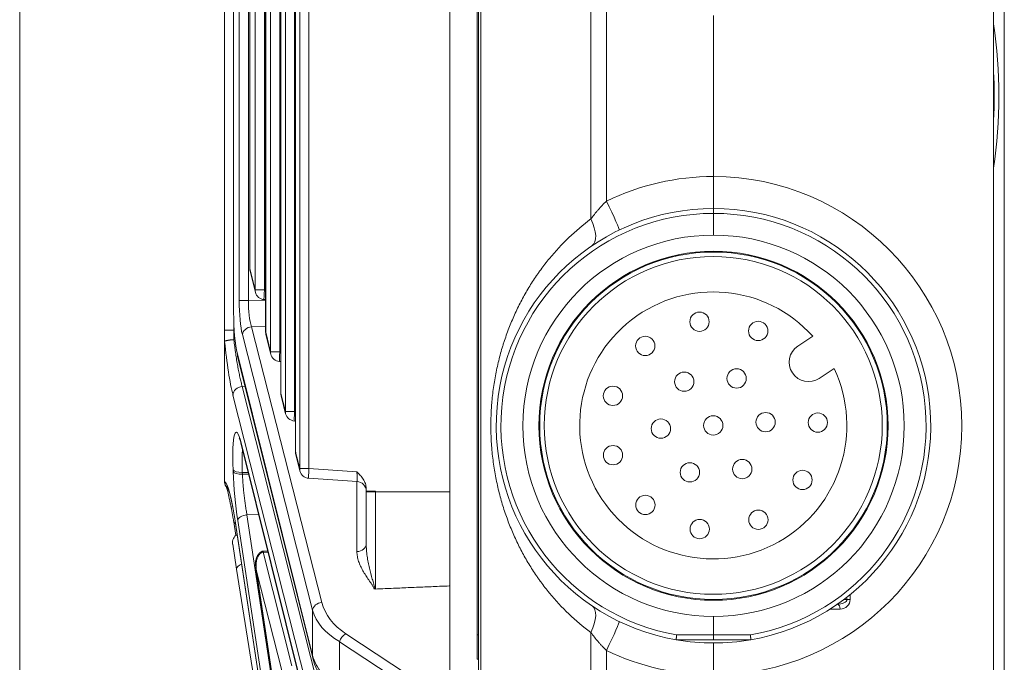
# Model space of a CAD drawing. Header units: millimetres. Extents: x 4 to 836, y 5 to 589.
# Tile 78 of 153: x 463 to 494, y 466 to 486. Entities that reach past the tile are written whole.
import ezdxf

# ---------------------------------------------------------------- set-up
doc = ezdxf.new("R2010")
doc.units = ezdxf.units.MM
doc.layers.add('1', color=7, linetype='Continuous', true_color=0xffffff)

msp = doc.modelspace()

# ---------------------------------------------------------------- linework, layer by layer
at = {"layer": '1', "color": 251, "linetype": 'Continuous', "lineweight": 18}
msp.add_line((463.492, 414.08), (463.492, 552.791), dxfattribs=at)
at = {"layer": '1', "color": 252, "linetype": 'Continuous', "lineweight": 18}
for p, q in [((476.858, 508.352), (476.858, 458.518)), ((484.609, 471.677), (484.609, 471.677)), ((482.766, 470.973), (482.767, 470.973))]:
    msp.add_line(p, q, dxfattribs=at)
at = {"layer": '1', "color": 252, "linetype": 'Continuous', "lineweight": 13}
for p, q in [((494.084, 459.346), (494.084, 507.525)), ((489.099, 467.785), (489.192, 467.784)), ((489.192, 467.784), (489.192, 467.856)), ((489.293, 467.784), (489.192, 467.784)), ((489.293, 467.936), (489.293, 467.784)), ((488.986, 467.488), (488.669, 467.488))]:
    msp.add_line(p, q, dxfattribs=at)
at = {"layer": '1', "color": 27, "linetype": 'Continuous', "lineweight": 18}
for p, q in [((477.749, 465.173), (477.749, 501.698)), ((493.752, 501.632), (493.752, 465.239)), ((472.062, 494.508), (472.062, 472.363)), ((471.606, 492.679), (471.606, 474.191)), ((469.858, 476.157), (469.858, 490.714)), ((471.133, 490.78), (471.133, 476.091)), ((470.134, 490.167), (470.134, 476.704)), ((470.642, 488.811), (470.642, 478.06)), ((485.049, 485.935), (485.049, 480.935)), ((485.049, 479.11), (485.049, 479.785)), ((470.651, 477.987), (470.814, 477.334)), ((471.085, 477.107), (471.133, 477.104)), ((470.134, 476.704), (470.138, 476.704)), ((469.858, 475.788), (469.858, 476.157)), ((471.142, 476.018), (471.293, 475.411)), ((469.858, 471.471), (469.858, 475.788)), ((470.26, 475.345), (472.596, 465.97)), ((471.564, 475.184), (471.606, 475.181)), ((471.615, 474.119), (471.754, 473.56)), ((472.025, 473.333), (472.062, 473.33)), ((470.376, 472.609), (472.803, 462.863)), ((472.07, 472.29), (472.198, 471.779)), ((472.469, 471.552), (473.978, 471.451)), ((474.258, 471.238), (474.258, 471.152)), ((474.258, 471.132), (474.258, 471.152)), ((474.258, 471.152), (474.548, 471.152)), ((470.141, 470.204), (470.21, 469.778)), ((470.19, 470.207), (470.983, 464.928)), ((470.233, 468.723), (470.109, 469.504)), ((471.202, 469.293), (471.036, 469.287)), ((470.843, 464.872), (470.233, 468.723)), ((470.835, 468.741), (471.407, 464.935)), ((485.049, 466.685), (485.049, 467.26)), ((485.049, 466.535), (483.891, 466.535)), ((485.049, 466.535), (485.049, 466.685)), ((486.207, 466.535), (485.049, 466.535))]:
    msp.add_line(p, q, dxfattribs=at)
at = {"layer": '1', "color": 27, "linetype": 'Continuous', "lineweight": 13}
for p, q in [((477.818, 501.698), (477.818, 465.173)), ((472.193, 471.852), (472.193, 495.019)), ((472.478, 495.019), (472.478, 471.852)), ((472.066, 494.508), (472.066, 472.363)), ((471.75, 473.632), (471.75, 493.239)), ((472.035, 493.239), (472.035, 473.632)), ((471.61, 492.679), (471.61, 474.191)), ((471.288, 475.484), (471.288, 491.387)), ((471.573, 491.387), (471.573, 475.484)), ((471.137, 490.78), (471.137, 476.091)), ((470.138, 490.167), (470.138, 476.704)), ((470.313, 477.079), (470.313, 489.792)), ((470.598, 489.792), (470.598, 477.079)), ((470.809, 477.406), (470.809, 489.465)), ((471.094, 489.465), (471.094, 477.406)), ((470.647, 488.811), (470.647, 478.06)), ((481.237, 479.611), (481.237, 487.259)), ((481.723, 486.702), (481.723, 480.169)), ((470.642, 478.06), (470.647, 478.06)), ((470.647, 478.06), (470.809, 477.406)), ((471.094, 477.406), (470.809, 477.406)), ((471.094, 477.406), (471.133, 477.404)), ((470.313, 477.079), (470.598, 477.079)), ((470.598, 477.079), (471.133, 477.089)), ((470.148, 476.3), (470.148, 476.157)), ((470.148, 476.157), (470.156, 476.157)), ((470.148, 476.157), (470.148, 475.86)), ((472.591, 467.451), (470.411, 476.017)), ((471.133, 476.27), (470.696, 476.262)), ((470.696, 476.262), (472.876, 467.696)), ((471.133, 476.091), (471.137, 476.091)), ((471.137, 476.091), (471.288, 475.484)), ((470.256, 475.417), (472.591, 466.042)), ((471.573, 475.484), (471.288, 475.484)), ((471.573, 475.484), (471.606, 475.481)), ((470.406, 474.408), (470.493, 474.411)), ((470.406, 474.408), (472.989, 464.181)), ((471.606, 474.191), (471.61, 474.191)), ((471.61, 474.191), (471.75, 473.632)), ((472.703, 463.911), (470.119, 474.138)), ((472.035, 473.632), (471.75, 473.632)), ((472.035, 473.632), (472.062, 473.63)), ((470.37, 472.657), (472.797, 462.911)), ((472.062, 472.363), (472.066, 472.363)), ((472.066, 472.363), (472.193, 471.852)), ((470.125, 471.758), (470.123, 471.814)), ((470.409, 471.735), (470.411, 471.68)), ((470.409, 471.735), (470.594, 471.733)), ((472.478, 471.852), (472.193, 471.852)), ((472.478, 471.852), (473.969, 471.752)), ((470.608, 471.677), (470.411, 471.68)), ((473.969, 469.273), (473.969, 471.452)), ((474.548, 471.132), (474.258, 471.132)), ((474.548, 471.152), (474.548, 471.132)), ((474.548, 471.132), (476.858, 471.132)), ((470.189, 470.227), (470.986, 464.929)), ((471.072, 464.935), (470.267, 470.244)), ((470.553, 470.419), (470.92, 470.425)), ((470.553, 470.419), (471.385, 464.935)), ((471.059, 469.254), (471.95, 465.727)), ((471.065, 469.254), (471.21, 469.258)), ((470.843, 468.704), (471.409, 464.935)), ((471.644, 465.534), (470.843, 468.704)), ((472.591, 466.042), (472.591, 467.451)), ((473.626, 466.72), (476.79, 464.639)), ((481.237, 465.06), (481.237, 466.759)), ((483.902, 466.685), (485.049, 466.685)), ((485.049, 466.685), (486.196, 466.685)), ((473.425, 466.474), (473.425, 465.002)), ((476.588, 464.394), (473.425, 466.474)), ((481.723, 466.202), (481.723, 465.051))]:
    msp.add_line(p, q, dxfattribs=at)
at = {"layer": '1', "color": 18, "linetype": 'Continuous', "lineweight": 18}
for p, q in [((477.709, 466.685), (477.709, 500.185)), ((487.668, 475.658), (488.132, 475.966)), ((488.795, 474.966), (488.331, 474.658)), ((477.709, 465.935), (477.709, 466.685)), ((477.749, 465.935), (477.709, 465.935))]:
    msp.add_line(p, q, dxfattribs=at)
at = {"layer": '1', "color": 18, "linetype": 'Continuous', "lineweight": 13}
msp.add_line((477.709, 466.685), (477.749, 466.685), dxfattribs=at)
at = {"layer": '1', "color": 27, "linetype": 'Continuous', "lineweight": 18}
for radius in [5.925, 5.425, 5.4]:
    msp.add_circle((485.049, 473.185), radius, dxfattribs=at)
at = {"layer": '1', "color": 18, "linetype": 'Continuous', "lineweight": 18}
for centre, radius in [((485.041, 473.196), 5.25), ((484.614, 476.418), 0.3), ((486.438, 476.131), 0.3), ((482.928, 475.666), 0.3), ((484.14, 474.555), 0.3), ((485.767, 474.655), 0.3), ((481.924, 474.116), 0.3), ((486.668, 473.297), 0.3), ((488.29, 473.284), 0.3), ((483.414, 473.095), 0.3), ((485.041, 473.196), 0.3), ((481.926, 472.27), 0.3), ((484.315, 471.737), 0.3), ((485.942, 471.838), 0.3), ((487.814, 471.5), 0.3), ((482.932, 470.723), 0.3), ((486.443, 470.264), 0.3), ((484.62, 469.974), 0.3)]:
    msp.add_circle(centre, radius, dxfattribs=at)
at = {"layer": '1', "color": 27, "linetype": 'Continuous', "lineweight": 13}
for centre, radius, start, end in [((485.084, 473.185), 7.75, 90.258, 115.7018), ((485.014, 473.185), 7.75, 270.258, 89.742), ((485.046, 473.185), 6.6, 89.9773, 260.0134), ((485.052, 473.185), 6.6, 279.9866, 90.0227), ((485.084, 473.185), 7.75, 244.2982, 269.742)]:
    msp.add_arc(centre, radius, start, end, dxfattribs=at)
at = {"layer": '1', "color": 27, "linetype": 'Continuous', "lineweight": 18}
for centre, radius, start, end in [((485.049, 473.185), 6.75, 90, 260.1253), ((485.049, 473.185), 6.75, 279.8747, 90), ((470.942, 478.06), 0.3, 180, 193.9902), ((471.105, 477.406), 0.3, 193.9902, 266.1622), ((471.433, 476.091), 0.3, 180, 193.9902), ((471.584, 475.484), 0.3, 193.9902, 266.1622), ((471.906, 474.191), 0.3, 180, 193.9902), ((472.045, 473.632), 0.3, 193.9902, 266.1622), ((472.362, 472.363), 0.3, 180, 193.9902), ((472.489, 471.852), 0.3, 193.9902, 266.1622), ((473.958, 471.152), 0.3, 0, 88.5419), ((470.405, 469.551), 0.3, 121.2682, 189), ((485.049, 473.185), 6.75, 260.1253, 270), ((485.049, 473.185), 6.75, 270, 279.8747)]:
    msp.add_arc(centre, radius, start, end, dxfattribs=at)
at = {"layer": '1', "color": 18, "linetype": 'Continuous', "lineweight": 18}
for centre, radius, start, end in [((485.041, 473.196), 4.15, 41.8629, 25.2371), ((488, 475.158), 0.6, 123.55, 303.55)]:
    msp.add_arc(centre, radius, start, end, dxfattribs=at)
at = {"layer": '1', "color": 252, "linetype": 'Continuous', "lineweight": 18}
msp.add_ellipse((486.137, 483.435), major_axis=(0, -11), ratio=0.707107, start_param=1.365768, end_param=1.775825, dxfattribs=at)
at = {"layer": '1', "color": 252, "linetype": 'Continuous', "lineweight": 13}
for centre, major_axis, ratio, start_param, end_param in [((487.056, 483.435), (0, -9.5), 0.707107, 1.49065, 1.650943), ((488.876, 467.788), (0.316, -0.006), 0.474147, 4.739839, 6.297871), ((488.982, 467.788), (0.307, -0.053), 0.962521, 4.889205, 6.447237), ((488.879, 467.488), (0, 0.15), 0.707107, 4.712389, 6.156371)]:
    msp.add_ellipse(centre, major_axis=major_axis, ratio=ratio, start_param=start_param, end_param=end_param, dxfattribs=at)
at = {"layer": '1', "color": 27, "linetype": 'Continuous', "lineweight": 13}
for centre, major_axis, ratio, start_param, end_param in [((481.688, 480.169), (-0.434, 0.901), 0.03145, 3.141593, 4.697253), ((480.717, 479.611), (0.559, -0.829), 0.4511, 0, 1.275562), ((470.942, 478.06), (0.291, 0.073), 0.807933, 2.84247, 3.141604), ((471.105, 477.406), (0.291, 0.073), 0.807933, 2.84247, 3.141604), ((471.105, 477.406), (0.02, 0.299), 0.034821, 1.573132, 3.141555), ((470.543, 477.084), (0.001, 1.3), 0.177496, 1.574783, 2.53408), ((470.839, 477.084), (0.007, 1), 0.241147, 1.577519, 2.536816), ((470.706, 476.017), (-0.291, -0.074), 0.813543, 4.543457, 5.97994), ((471.433, 476.091), (0.291, 0.073), 0.807933, 2.84247, 3.141604), ((470.115, 476.139), (0.206, -2.434), 0.116516, 4.83877, 5.667502), ((471.584, 475.484), (0.291, 0.073), 0.807933, 2.84247, 3.141604), ((471.584, 475.484), (0.02, 0.299), 0.034821, 1.573132, 3.141555), ((470.416, 474.163), (0.291, 0.073), 0.813646, 1.403327, 2.94047), ((471.906, 474.191), (0.291, 0.073), 0.807933, 2.84247, 3.141604), ((472.045, 473.632), (0.291, 0.073), 0.807933, 2.84247, 3.141604), ((472.045, 473.632), (0.02, 0.299), 0.034821, 1.573132, 3.141555), ((470.37, 471.199), (0.151, -1.785), 0.116516, 2.515861, 4.3513), ((472.362, 472.363), (0.291, 0.073), 0.807933, 2.84247, 3.141604), ((470.419, 471.838), (0.3, 0.012), 0.34382, 3.265588, 4.663613), ((470.422, 471.783), (0.3, 0.012), 0.34382, 3.265588, 4.663613), ((470.373, 471.144), (0.151, -1.785), 0.116516, 4.3513, 5.230717), ((472.489, 471.852), (0.291, 0.073), 0.807933, 2.84247, 3.141604), ((472.489, 471.852), (0.02, 0.299), 0.034821, 1.573132, 3.141555), ((473.958, 471.753), (0.02, -0.302), 0.034205, 6.279648, 7.847051), ((470.042, 469.018), (0.206, -2.437), 0.116516, 2.079991, 3.063324), ((470.437, 470.252), (0.296, 0.049), 0.49073, 3.141607, 3.715457), ((470.563, 470.269), (0.297, 0.045), 0.499685, 1.530331, 3.007111), ((473.958, 469.519), (-0.3, 0), 0.819152, 1.605703, 3.141593), ((470.529, 468.77), (-0.296, -0.047), 0.49948, 5.127677, 6.283185), ((472.887, 467.451), (0.291, 0.074), 0.813543, 1.401864, 2.838348), ((475.546, 467.893), (2.998, 0.19), 0.628654, 3.276202, 3.887067), ((475.535, 468.138), (2.695, 0.225), 0.697728, 3.258033, 3.868899), ((480.717, 466.759), (0.559, 0.829), 0.4511, 5.007623, 6.283185), ((481.688, 466.202), (0.434, 0.901), 0.03145, 4.727525, 6.283185), ((473.637, 466.474), (0.165, 0.251), 0.641183, 0.843515, 1.969807), ((475.546, 466.257), (2.998, -0.19), 0.628654, 3.356049, 3.966914)]:
    msp.add_ellipse(centre, major_axis=major_axis, ratio=ratio, start_param=start_param, end_param=end_param, dxfattribs=at)
at = {"layer": '1', "color": 27, "linetype": 'Continuous', "lineweight": 18}
for centre, major_axis, ratio, start_param, end_param in [((470.416, 476.704), (0, 1.576), 0.17633, 1.570796, 2.525692), ((470.551, 475.417), (0.291, 0.073), 0.807933, 2.84247, 3.141604), ((470.667, 472.681), (-0.291, -0.073), 0.80794, 6.084796, 6.283194), ((470.486, 470.251), (-0.297, -0.045), 0.491877, 6.149396, 6.283201), ((472.887, 466.042), (0.291, 0.073), 0.807933, 2.84247, 3.141604)]:
    msp.add_ellipse(centre, major_axis=major_axis, ratio=ratio, start_param=start_param, end_param=end_param, dxfattribs=at)
for points, knots in [([(485.049, 479.935), (485.049, 479.935), (485.049, 479.936), (485.049, 479.936), (485.049, 479.936), (485.049, 479.937), (485.049, 479.939), (485.049, 479.943), (485.049, 479.948), (485.049, 479.958), (485.049, 479.962), (485.049, 479.97), (485.049, 479.974), (485.049, 479.988), (485.049, 480.01), (485.049, 480.045), (485.049, 480.069), (485.049, 480.086), (485.049, 480.095), (485.049, 480.141), (485.049, 480.182), (485.049, 480.251), (485.049, 480.276), (485.049, 480.314), (485.049, 480.327), (485.049, 480.353), (485.049, 480.367), (485.049, 480.435), (485.049, 480.492), (485.049, 480.568), (485.049, 480.583), (485.049, 480.614), (485.049, 480.63), (485.049, 480.677), (485.049, 480.708), (485.049, 480.804), (485.049, 480.869), (485.049, 480.935)], [0, 0, 0, 0, 0.00772, 0.015533, 0.015533, 0.031159, 0.062412, 0.062412, 0.124918, 0.124918, 0.156171, 0.156171, 0.187424, 0.187424, 0.24993, 0.312436, 0.343689, 0.343689, 0.374941, 0.374941, 0.499953, 0.499953, 0.562459, 0.562459, 0.593712, 0.593712, 0.624965, 0.624965, 0.749977, 0.749977, 0.78123, 0.78123, 0.812482, 0.812482, 0.874988, 0.874988, 1, 1, 1, 1]), ([(485.049, 479.785), (485.049, 479.795), (485.049, 479.805), (485.049, 479.819), (485.049, 479.824), (485.049, 479.834), (485.049, 479.838), (485.049, 479.852), (485.049, 479.861), (485.049, 479.877), (485.049, 479.885), (485.049, 479.898), (485.049, 479.905), (485.049, 479.913), (485.049, 479.915), (485.049, 479.92), (485.049, 479.922), (485.049, 479.928), (485.049, 479.931), (485.049, 479.933), (485.049, 479.934), (485.049, 479.935), (485.049, 479.935), (485.049, 479.935)], [0, 0, 0, 0, 0.125433, 0.125433, 0.188149, 0.188149, 0.250866, 0.250866, 0.376299, 0.376299, 0.501732, 0.501732, 0.627165, 0.627165, 0.689881, 0.689881, 0.752598, 0.752598, 0.878031, 0.878031, 0.940747, 0.940747, 1, 1, 1, 1]), ([(469.86, 475.809), (469.859, 475.808), (469.859, 475.807), (469.859, 475.805), (469.859, 475.803), (469.858, 475.798), (469.858, 475.793), (469.858, 475.788)], [0, 0, 0, 0, 0.25, 0.25, 0.5, 0.5, 1, 1, 1, 1]), ([(470.148, 475.86), (470.143, 475.86), (470.139, 475.86), (470.13, 475.859), (470.125, 475.859), (470.112, 475.858), (470.103, 475.858), (470.077, 475.855), (470.06, 475.854), (470.035, 475.851), (470.027, 475.85), (470.011, 475.848), (470.003, 475.847), (469.981, 475.844), (469.967, 475.842), (469.947, 475.838), (469.941, 475.837), (469.929, 475.835), (469.923, 475.834), (469.907, 475.83), (469.898, 475.827), (469.886, 475.823), (469.882, 475.822), (469.875, 475.819), (469.872, 475.818), (469.865, 475.814), (469.862, 475.811), (469.86, 475.809)], [0, 0, 0, 0, 0.03125, 0.03125, 0.0625, 0.0625, 0.125, 0.125, 0.25, 0.25, 0.3125, 0.3125, 0.375, 0.375, 0.5, 0.5, 0.5625, 0.5625, 0.625, 0.625, 0.75, 0.75, 0.8125, 0.8125, 0.875, 0.875, 1, 1, 1, 1]), ([(470.311, 472.811), (470.311, 472.811), (470.312, 472.809), (470.327, 472.778), (470.353, 472.699), (470.37, 472.631), (470.376, 472.609)], [0, 0, 0, 0, 0.054527, 0.377105, 0.813323, 1, 1, 1, 1]), ([(473.969, 471.752), (473.977, 471.743), (473.986, 471.734), (474.004, 471.716), (474.031, 471.689), (474.074, 471.643), (474.106, 471.604), (474.137, 471.564), (474.152, 471.543), (474.193, 471.48), (474.216, 471.435), (474.241, 471.363), (474.247, 471.338), (474.256, 471.289), (474.258, 471.263), (474.258, 471.238)], [0, 0, 0, 0, 0.0625, 0.0625, 0.125, 0.25, 0.375, 0.375, 0.5, 0.5, 0.75, 0.75, 0.875, 0.875, 1, 1, 1, 1]), ([(469.858, 471.471), (469.858, 471.467), (469.858, 471.464), (469.858, 471.457), (469.859, 471.453), (469.859, 471.449)], [0, 0, 0, 0, 0.5, 0.5, 1, 1, 1, 1]), ([(469.86, 471.418), (469.859, 471.424), (469.859, 471.429), (469.858, 471.439), (469.858, 471.443), (469.858, 471.446)], [0, 0, 0, 0, 0.5, 0.5, 1, 1, 1, 1]), ([(469.954, 471.253), (469.952, 471.254), (469.951, 471.255), (469.944, 471.262), (469.937, 471.269), (469.925, 471.283), (469.92, 471.29), (469.904, 471.312), (469.894, 471.327), (469.883, 471.352), (469.879, 471.361), (469.873, 471.378), (469.87, 471.386), (469.863, 471.413), (469.86, 471.431), (469.859, 471.449)], [0, 0, 0, 0, 0.021078, 0.021078, 0.143444, 0.143444, 0.265809, 0.265809, 0.510539, 0.510539, 0.632904, 0.632904, 0.75527, 0.75527, 1, 1, 1, 1]), ([(469.924, 471.264), (469.922, 471.267), (469.92, 471.269), (469.907, 471.286), (469.898, 471.301), (469.886, 471.324), (469.882, 471.333), (469.876, 471.349), (469.873, 471.357), (469.865, 471.383), (469.862, 471.4), (469.86, 471.418)], [0, 0, 0, 0, 0.055827, 0.055827, 0.370551, 0.370551, 0.527913, 0.527913, 0.685276, 0.685276, 1, 1, 1, 1]), ([(469.902, 471.296), (469.902, 471.296), (469.904, 471.289), (469.928, 471.23), (469.966, 471.092), (470.007, 470.923), (470.034, 470.785), (470.042, 470.746)], [0, 0, 0, 0, 0.100161, 0.296048, 0.566642, 0.881603, 1, 1, 1, 1]), ([(469.946, 471.265), (469.946, 471.265), (469.948, 471.264), (469.965, 471.231), (470.005, 471.121), (470.058, 470.924), (470.118, 470.64), (470.163, 470.383), (470.186, 470.232), (470.19, 470.207)], [0, 0, 0, 0, 0.020496, 0.149735, 0.315849, 0.515845, 0.735972, 0.957046, 1, 1, 1, 1]), ([(474.258, 469.519), (474.258, 469.582), (474.258, 469.647), (474.258, 469.777), (474.258, 469.843), (474.258, 470.041), (474.258, 470.308), (474.258, 470.58), (474.258, 470.854), (474.258, 470.992), (474.258, 471.132)], [0, 0, 0, 0, 0.125, 0.125, 0.25, 0.25, 0.5, 0.75, 0.75, 1, 1, 1, 1]), ([(471.027, 469.285), (471.016, 469.281), (470.991, 469.271), (470.944, 469.235), (470.893, 469.175), (470.85, 469.094), (470.817, 468.991), (470.821, 468.87), (470.826, 468.796), (470.832, 468.762)], [0, 0, 0, 0, 0.053029, 0.117848, 0.262999, 0.409721, 0.545023, 0.77751, 1, 1, 1, 1]), ([(471.05, 469.288), (471.05, 469.288), (471.051, 469.288), (471.052, 469.287), (471.054, 469.285), (471.055, 469.282), (471.057, 469.279), (471.059, 469.274), (471.061, 469.268), (471.063, 469.262), (471.065, 469.257), (471.065, 469.254)], [0, 0, 0, 0, 0.080191, 0.186741, 0.295684, 0.407028, 0.520779, 0.636945, 0.755533, 0.876549, 1, 1, 1, 1]), ([(470.835, 468.742), (470.834, 468.746), (470.833, 468.754), (470.832, 468.766), (470.832, 468.773), (470.832, 468.776)], [0, 0, 0, 0, 0.357759, 0.751621, 1, 1, 1, 1]), ([(476.858, 468.208), (476.849, 468.208), (476.763, 468.204), (476.589, 468.197), (476.338, 468.186), (476.078, 468.175), (475.818, 468.164), (475.558, 468.153), (475.298, 468.142), (475.038, 468.131), (474.788, 468.12), (474.624, 468.113), (474.548, 468.11)], [0, 0, 0, 0, 0.011254, 0.112535, 0.225069, 0.337603, 0.450138, 0.562672, 0.675206, 0.78774, 0.900275, 1, 1, 1, 1]), ([(483.902, 466.685), (483.901, 466.676), (483.9, 466.666), (483.899, 466.646), (483.898, 466.637), (483.897, 466.624), (483.896, 466.619), (483.896, 466.611), (483.895, 466.606), (483.894, 466.594), (483.894, 466.586), (483.893, 466.573), (483.893, 466.566), (483.892, 466.555), (483.892, 466.551), (483.891, 466.545), (483.891, 466.543), (483.891, 466.541), (483.891, 466.539), (483.891, 466.536), (483.891, 466.535), (483.891, 466.535)], [0, 0, 0, 0, 0.125, 0.125, 0.25, 0.25, 0.3125, 0.3125, 0.375, 0.375, 0.5, 0.5, 0.625, 0.625, 0.75, 0.75, 0.8125, 0.8125, 0.875, 0.875, 1, 1, 1, 1]), ([(486.207, 466.535), (486.207, 466.535), (486.207, 466.536), (486.207, 466.539), (486.207, 466.541), (486.207, 466.543), (486.207, 466.545), (486.206, 466.551), (486.206, 466.555), (486.206, 466.566), (486.205, 466.573), (486.204, 466.586), (486.204, 466.594), (486.203, 466.606), (486.202, 466.611), (486.202, 466.619), (486.201, 466.624), (486.2, 466.637), (486.2, 466.646), (486.198, 466.666), (486.197, 466.676), (486.196, 466.685)], [0, 0, 0, 0, 0.125, 0.125, 0.1875, 0.1875, 0.25, 0.25, 0.375, 0.375, 0.5, 0.5, 0.625, 0.625, 0.6875, 0.6875, 0.75, 0.75, 0.875, 0.875, 1, 1, 1, 1]), ([(485.049, 466.435), (485.049, 466.435), (485.049, 466.435), (485.049, 466.435), (485.049, 466.435), (485.049, 466.434), (485.049, 466.432), (485.049, 466.427), (485.049, 466.422), (485.049, 466.413), (485.049, 466.409), (485.049, 466.401), (485.049, 466.397), (485.049, 466.382), (485.049, 466.36), (485.049, 466.326), (485.049, 466.301), (485.049, 466.284), (485.049, 466.276), (485.049, 466.23), (485.049, 466.189), (485.049, 466.119), (485.049, 466.095), (485.049, 466.057), (485.049, 466.044), (485.049, 466.018), (485.049, 466.004), (485.049, 465.936), (485.049, 465.879), (485.049, 465.803), (485.049, 465.788), (485.049, 465.757), (485.049, 465.741), (485.049, 465.694), (485.049, 465.662), (485.049, 465.566), (485.049, 465.502), (485.049, 465.435)], [0, 0, 0, 0, 0.00772, 0.015533, 0.015533, 0.031159, 0.062412, 0.062412, 0.124918, 0.124918, 0.156171, 0.156171, 0.187424, 0.187424, 0.24993, 0.312436, 0.343689, 0.343689, 0.374941, 0.374941, 0.499953, 0.499953, 0.562459, 0.562459, 0.593712, 0.593712, 0.624965, 0.624965, 0.749977, 0.749977, 0.78123, 0.78123, 0.812482, 0.812482, 0.874988, 0.874988, 1, 1, 1, 1]), ([(472.596, 465.97), (472.614, 465.895), (472.679, 465.694), (472.845, 465.377), (473.114, 465.045), (473.339, 464.85), (473.458, 464.761)], [0, 0, 0, 0, 0.166279, 0.454334, 0.73994, 1, 1, 1, 1])]:
    msp.add_open_spline(points, degree=3, knots=knots, dxfattribs=at)
at = {"layer": '1', "color": 27, "linetype": 'Continuous', "lineweight": 13}
for points, knots in [([(481.237, 479.611), (481.273, 479.659), (481.309, 479.707), (481.367, 479.779), (481.386, 479.802), (481.425, 479.85), (481.445, 479.873), (481.506, 479.943), (481.547, 479.989), (481.633, 480.08), (481.677, 480.125), (481.723, 480.169)], [0, 0, 0, 0, 0.25, 0.25, 0.375, 0.375, 0.5, 0.5, 0.75, 0.75, 1, 1, 1, 1]), ([(481.237, 466.759), (480.993, 466.94), (480.766, 467.133), (480.338, 467.542), (480.138, 467.759), (479.857, 468.1), (479.767, 468.217), (479.658, 468.367), (479.614, 468.427), (479.53, 468.549), (479.468, 468.641), (479.348, 468.828), (479.271, 468.954), (479.125, 469.212), (479.056, 469.343), (478.923, 469.61), (478.86, 469.746), (478.742, 470.023), (478.686, 470.165), (478.581, 470.454), (478.532, 470.601), (478.464, 470.827), (478.442, 470.904), (478.4, 471.058), (478.381, 471.136), (478.325, 471.37), (478.292, 471.529), (478.234, 471.849), (478.21, 472.012), (478.18, 472.259), (478.172, 472.342), (478.16, 472.468), (478.157, 472.51), (478.151, 472.594), (478.137, 472.804), (478.125, 473.182), (478.135, 473.518), (478.147, 473.728), (478.15, 473.77), (478.156, 473.854), (478.16, 473.896), (478.171, 474.022), (478.18, 474.105), (478.209, 474.352), (478.233, 474.515), (478.29, 474.834), (478.356, 475.149), (478.438, 475.456), (478.494, 475.645), (478.506, 475.683), (478.53, 475.758), (478.542, 475.795), (478.578, 475.907), (478.604, 475.98), (478.683, 476.199), (478.739, 476.341), (478.858, 476.62), (478.921, 476.756), (479.054, 477.025), (479.124, 477.156), (479.27, 477.415), (479.347, 477.541), (479.467, 477.728), (479.529, 477.821), (479.592, 477.912), (479.635, 477.973), (479.657, 478.003), (479.766, 478.153), (479.856, 478.27), (480.138, 478.612), (480.338, 478.828), (480.766, 479.237), (480.993, 479.431), (481.237, 479.611)], [0, 0, 0, 0, 0.0625, 0.0625, 0.125, 0.125, 0.15625, 0.15625, 0.164062, 0.171875, 0.1875, 0.1875, 0.21875, 0.21875, 0.25, 0.25, 0.28125, 0.28125, 0.3125, 0.3125, 0.34375, 0.34375, 0.359375, 0.359375, 0.375, 0.375, 0.40625, 0.40625, 0.4375, 0.4375, 0.453125, 0.453125, 0.460937, 0.460937, 0.46875, 0.5, 0.53125, 0.53125, 0.539062, 0.539062, 0.546875, 0.546875, 0.5625, 0.5625, 0.59375, 0.59375, 0.625, 0.65625, 0.65625, 0.664062, 0.664062, 0.671875, 0.671875, 0.6875, 0.6875, 0.71875, 0.71875, 0.75, 0.75, 0.78125, 0.78125, 0.8125, 0.8125, 0.828125, 0.835937, 0.835937, 0.84375, 0.84375, 0.875, 0.875, 0.9375, 0.9375, 1, 1, 1, 1]), ([(470.148, 476.157), (470.109, 476.157), (470.071, 476.157), (470.001, 476.157), (469.969, 476.157), (469.916, 476.157), (469.894, 476.157), (469.866, 476.157), (469.858, 476.157), (469.858, 476.157)], [0, 0, 0, 0, 0.250338, 0.250338, 0.500676, 0.500676, 0.751015, 0.751015, 1, 1, 1, 1]), ([(470.148, 475.86), (470.156, 475.788), (470.165, 475.716), (470.178, 475.609), (470.183, 475.573), (470.193, 475.503), (470.198, 475.468), (470.212, 475.364), (470.233, 475.23), (470.254, 475.101), (470.268, 475.023), (470.271, 475.008), (470.277, 474.977), (470.285, 474.931), (470.294, 474.887), (470.311, 474.801), (470.334, 474.691), (470.358, 474.59), (470.375, 474.519), (470.382, 474.496), (470.394, 474.451), (470.4, 474.429), (470.406, 474.408)], [0, 0, 0, 0, 0.125, 0.125, 0.1875, 0.1875, 0.25, 0.25, 0.375, 0.5, 0.5, 0.53125, 0.53125, 0.5625, 0.625, 0.625, 0.75, 0.875, 0.875, 0.9375, 0.9375, 1, 1, 1, 1]), ([(470.416, 472.452), (470.415, 472.44), (470.413, 472.427), (470.411, 472.397), (470.409, 472.38), (470.407, 472.343), (470.406, 472.324), (470.403, 472.264), (470.4, 472.181), (470.4, 472.09), (470.4, 472.018), (470.401, 471.994), (470.401, 471.944), (470.402, 471.919), (470.404, 471.842), (470.406, 471.789), (470.409, 471.735)], [0, 0, 0, 0, 0.069983, 0.069983, 0.162985, 0.162985, 0.255987, 0.255987, 0.44199, 0.627993, 0.627993, 0.720995, 0.720995, 0.813997, 0.813997, 1, 1, 1, 1]), ([(470.411, 471.68), (470.414, 471.628), (470.42, 471.523), (470.431, 471.363), (470.441, 471.254), (470.452, 471.144), (470.458, 471.089), (470.47, 470.981), (470.483, 470.874), (470.497, 470.769), (470.508, 470.691), (470.512, 470.665), (470.52, 470.614), (470.524, 470.589), (470.536, 470.514), (470.544, 470.466), (470.553, 470.419)], [0, 0, 0, 0, 0.125, 0.25, 0.375, 0.375, 0.5, 0.5, 0.625, 0.75, 0.75, 0.8125, 0.8125, 0.875, 0.875, 1, 1, 1, 1]), ([(474.548, 471.132), (474.548, 470.984), (474.548, 470.837), (474.548, 470.546), (474.548, 470.402), (474.548, 470.188), (474.548, 470.117), (474.548, 470.012), (474.548, 469.977), (474.548, 469.907), (474.548, 469.872), (474.548, 469.698), (474.548, 469.43), (474.548, 469.178), (474.548, 468.995), (474.548, 468.935), (474.548, 468.847), (474.548, 468.818), (474.548, 468.76), (474.548, 468.732), (474.548, 468.592), (474.548, 468.486), (474.548, 468.338), (474.548, 468.29), (474.548, 468.198), (474.548, 468.154), (474.548, 468.111)], [0, 0, 0, 0, 0.125, 0.125, 0.25, 0.25, 0.3125, 0.3125, 0.34375, 0.34375, 0.375, 0.375, 0.5, 0.625, 0.625, 0.6875, 0.6875, 0.71875, 0.71875, 0.75, 0.75, 0.875, 0.875, 0.9375, 0.9375, 1, 1, 1, 1]), ([(474.258, 469.519), (474.258, 469.452), (474.261, 469.386), (474.272, 469.257), (474.279, 469.193), (474.298, 469.066), (474.308, 469.004), (474.332, 468.881), (474.345, 468.821), (474.386, 468.644), (474.416, 468.53), (474.455, 468.395), (474.463, 468.368), (474.479, 468.315), (474.486, 468.289), (474.498, 468.25), (474.501, 468.237), (474.508, 468.211), (474.512, 468.199), (474.518, 468.173), (474.521, 468.161), (474.524, 468.135), (474.525, 468.123), (474.525, 468.11)], [0, 0, 0, 0, 0.125, 0.125, 0.25, 0.25, 0.375, 0.375, 0.5, 0.5, 0.75, 0.75, 0.8125, 0.8125, 0.875, 0.875, 0.90625, 0.90625, 0.9375, 0.9375, 0.96875, 0.96875, 1, 1, 1, 1]), ([(470.843, 468.704), (470.841, 468.719), (470.839, 468.734), (470.837, 468.765), (470.836, 468.781), (470.834, 468.813), (470.834, 468.829), (470.835, 468.861), (470.835, 468.877), (470.837, 468.901), (470.838, 468.909), (470.839, 468.925), (470.842, 468.947), (470.846, 468.97), (470.852, 468.999), (470.855, 469.014), (470.861, 469.036), (470.864, 469.044), (470.868, 469.059), (470.871, 469.066), (470.878, 469.085), (470.883, 469.097), (470.894, 469.12), (470.9, 469.131), (470.913, 469.153), (470.92, 469.163), (470.935, 469.183), (470.943, 469.192), (470.959, 469.207), (470.967, 469.214), (470.983, 469.226), (470.992, 469.232), (471.011, 469.241), (471.02, 469.245), (471.04, 469.251), (471.05, 469.253), (471.059, 469.254)], [0, 0, 0, 0, 0.074682, 0.074682, 0.149364, 0.149364, 0.224046, 0.224046, 0.298728, 0.298728, 0.334949, 0.334949, 0.37117, 0.443612, 0.443612, 0.516055, 0.516055, 0.552276, 0.552276, 0.588497, 0.588497, 0.646815, 0.646815, 0.705133, 0.705133, 0.763451, 0.763451, 0.821769, 0.821769, 0.866327, 0.866327, 0.910885, 0.910885, 0.955442, 0.955442, 1, 1, 1, 1]), ([(471.059, 469.254), (471.058, 469.255), (471.057, 469.257), (471.054, 469.262), (471.049, 469.27), (471.044, 469.276), (471.041, 469.279), (471.041, 469.279)], [0, 0, 0, 0, 0.124986, 0.124986, 0.499943, 0.999887, 1, 1, 1, 1]), ([(471.059, 469.254), (471.06, 469.254), (471.061, 469.254), (471.063, 469.254), (471.064, 469.254), (471.065, 469.254)], [0, 0, 0, 0, 0.5, 0.5, 1, 1, 1, 1]), ([(474.503, 468.109), (474.503, 468.116), (474.503, 468.122), (474.5, 468.135), (474.498, 468.141), (474.492, 468.16), (474.486, 468.172), (474.472, 468.196), (474.465, 468.208), (474.45, 468.231), (474.442, 468.243), (474.418, 468.278), (474.402, 468.301), (474.369, 468.348), (474.353, 468.372), (474.305, 468.442), (474.273, 468.489), (474.213, 468.583), (474.184, 468.631), (474.143, 468.703), (474.13, 468.727), (474.105, 468.775), (474.093, 468.799), (474.059, 468.872), (474.039, 468.922), (474.006, 469.02), (473.993, 469.07), (473.974, 469.171), (473.969, 469.222), (473.969, 469.273)], [0, 0, 0, 0, 0.015625, 0.015625, 0.03125, 0.03125, 0.0625, 0.0625, 0.09375, 0.09375, 0.125, 0.125, 0.1875, 0.1875, 0.25, 0.25, 0.375, 0.375, 0.5, 0.5, 0.5625, 0.5625, 0.625, 0.625, 0.75, 0.75, 0.875, 0.875, 1, 1, 1, 1]), ([(470.843, 468.704), (470.841, 468.71), (470.838, 468.721), (470.836, 468.734), (470.835, 468.741), (470.835, 468.742)], [0, 0, 0, 0, 0.483915, 0.923479, 1, 1, 1, 1]), ([(481.237, 466.759), (481.273, 466.712), (481.346, 466.616), (481.424, 466.522), (481.485, 466.452), (481.506, 466.428), (481.547, 466.382), (481.569, 466.359), (481.633, 466.291), (481.677, 466.246), (481.723, 466.202)], [0, 0, 0, 0, 0.25, 0.5, 0.5, 0.625, 0.625, 0.75, 0.75, 1, 1, 1, 1])]:
    msp.add_open_spline(points, degree=3, knots=knots, dxfattribs=at)
at = {"layer": '1', "color": 252, "linetype": 'Continuous', "lineweight": 18}
for points, knots in [([(484.516, 471.956), (484.52, 471.953), (484.534, 471.944), (484.546, 471.932), (484.553, 471.923)], [0, 0, 0, 0, 0.287214, 1, 1, 1, 1]), ([(483.134, 470.943), (483.138, 470.94), (483.15, 470.931), (483.16, 470.92), (483.167, 470.912)], [0, 0, 0, 0, 0.324089, 1, 1, 1, 1])]:
    msp.add_open_spline(points, degree=3, knots=knots, dxfattribs=at)
msp.add_open_spline([(484.612, 471.696), (484.611, 471.69), (484.61, 471.684), (484.609, 471.677)], degree=3, dxfattribs=at)
at = {"layer": '1', "color": 27, "linetype": 'Continuous', "lineweight": 18}
for points, degree in [([(470.042, 470.746), (470.09, 470.517), (470.141, 470.204)], 2), ([(471.041, 469.279), (471.036, 469.284), (471.031, 469.286), (471.027, 469.285)], 3)]:
    msp.add_open_spline(points, degree=degree, dxfattribs=at)

doc.saveas('drawing.dxf')
